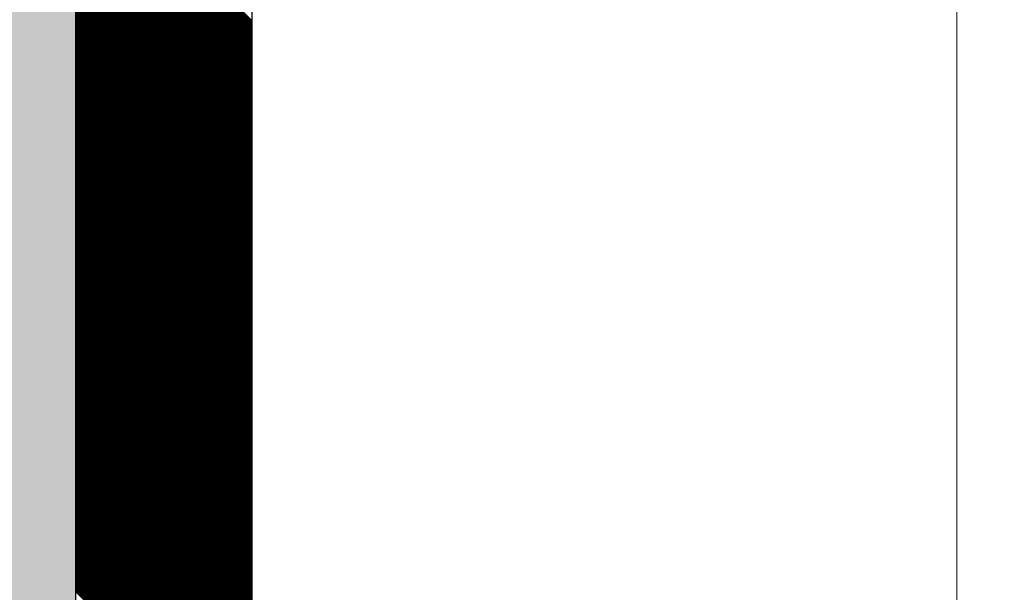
# Model space of a CAD drawing. Header units: millimetres. Extents: x 811 to 573824, y 137 to 100812.
# Tile 25 of 143: x 450392 to 450532, y 69531 to 69612. Entities that reach past the tile are written whole.
import ezdxf

# ---------------------------------------------------------------- set-up
doc = ezdxf.new("R2010")
doc.units = ezdxf.units.MM
doc.header["$LTSCALE"] = 3
doc.header["$MEASUREMENT"] = 0
doc.layers.add('GLASS', color=5, linetype='Continuous')
for name, color, linetype, lineweight in [('KITCHEN EQUIPMENTS', 251, 'Continuous', 0), ('NEW BRICKWORK', 1, 'Continuous', 0), ('S Fur', 44, 'Continuous', 20), ('S-Hatch_8', 7, 'Continuous', 0), ('Wall', 7, 'Continuous', 25)]:
    doc.layers.add(name, color=color, linetype=linetype, lineweight=lineweight)

# ---------------------------------------------------------------- blocks, each defined once
blk = doc.blocks.new('xzgredgr')
at = {"layer": 'KITCHEN EQUIPMENTS'}
blk.add_line((450524.93, 70735.19, 0.12), (450524.93, 67024.89, 0.12), dxfattribs=at)
blk = doc.blocks.new('BAR BACK DISPLAY SHELVES')
at = {"layer": 'GLASS', "ltscale": 0.5}
h = blk.add_hatch(color=4, dxfattribs=at)
h.dxf.hatch_style = 1
h.paths.add_polyline_path([(68311.06, 74450.76), (68311, 78040.62), (68561.06, 78040.55), (68561.06, 74450.35)])
at = {"layer": 'S Fur'}
for p, q in [((68561.06, 77105.25, 0.18), (68561.06, 76805.26, 0.18)), ((68586.06, 76805.26, 0.18), (68586.06, 77105.25, 0.18))]:
    blk.add_line(p, q, dxfattribs=at)
at = {"layer": 'S-Hatch_8', "color": 0, "linetype": 'Continuous'}
for p, q in [((68586.06, 76942.63, 0.18), (68561.06, 76967.63, 0.18)), ((68586.06, 76942.45, 0.18), (68561.06, 76967.46, 0.18)), ((68586.06, 76942.27, 0.18), (68561.06, 76967.28, 0.18)), ((68586.06, 76942.1, 0.18), (68561.06, 76967.1, 0.18)), ((68586.06, 76941.92, 0.18), (68561.06, 76966.93, 0.18)), ((68586.06, 76941.74, 0.18), (68561.06, 76966.75, 0.18)), ((68586.06, 76941.57, 0.18), (68561.06, 76966.57, 0.18)), ((68586.06, 76941.39, 0.18), (68561.06, 76966.4, 0.18)), ((68586.06, 76941.21, 0.18), (68561.06, 76966.22, 0.18)), ((68586.06, 76941.04, 0.18), (68561.06, 76966.04, 0.18)), ((68586.06, 76940.86, 0.18), (68561.06, 76965.87, 0.18)), ((68586.06, 76940.68, 0.18), (68561.06, 76965.69, 0.18)), ((68586.06, 76940.51, 0.18), (68561.06, 76965.51, 0.18)), ((68586.06, 76940.33, 0.18), (68561.06, 76965.34, 0.18)), ((68586.06, 76940.15, 0.18), (68561.06, 76965.16, 0.18)), ((68586.06, 76939.97, 0.18), (68561.06, 76964.98, 0.18)), ((68586.06, 76939.8, 0.18), (68561.06, 76964.81, 0.18)), ((68586.06, 76939.62, 0.18), (68561.06, 76964.63, 0.18)), ((68586.06, 76939.44, 0.18), (68561.06, 76964.45, 0.18)), ((68586.06, 76939.27, 0.18), (68561.06, 76964.27, 0.18)), ((68586.06, 76939.09, 0.18), (68561.06, 76964.1, 0.18)), ((68586.06, 76938.91, 0.18), (68561.06, 76963.92, 0.18)), ((68586.06, 76938.74, 0.18), (68561.06, 76963.74, 0.18)), ((68586.06, 76938.56, 0.18), (68561.06, 76963.57, 0.18)), ((68586.06, 76938.38, 0.18), (68561.06, 76963.39, 0.18)), ((68586.06, 76938.21, 0.18), (68561.06, 76963.21, 0.18)), ((68586.06, 76938.03, 0.18), (68561.06, 76963.04, 0.18)), ((68586.06, 76937.85, 0.18), (68561.06, 76962.86, 0.18)), ((68586.06, 76937.68, 0.18), (68561.06, 76962.68, 0.18)), ((68586.06, 76937.5, 0.18), (68561.06, 76962.51, 0.18)), ((68586.06, 76937.32, 0.18), (68561.06, 76962.33, 0.18)), ((68586.06, 76937.15, 0.18), (68561.06, 76962.15, 0.18)), ((68586.06, 76936.97, 0.18), (68561.06, 76961.98, 0.18)), ((68586.06, 76936.79, 0.18), (68561.06, 76961.8, 0.18)), ((68586.06, 76936.62, 0.18), (68561.06, 76961.62, 0.18)), ((68586.06, 76936.44, 0.18), (68561.06, 76961.45, 0.18)), ((68586.06, 76936.26, 0.18), (68561.06, 76961.27, 0.18)), ((68586.06, 76936.09, 0.18), (68561.06, 76961.09, 0.18)), ((68586.06, 76935.91, 0.18), (68561.06, 76960.92, 0.18)), ((68586.06, 76935.73, 0.18), (68561.06, 76960.74, 0.18)), ((68586.06, 76935.56, 0.18), (68561.06, 76960.56, 0.18)), ((68586.06, 76935.38, 0.18), (68561.06, 76960.39, 0.18)), ((68586.06, 76935.2, 0.18), (68561.06, 76960.21, 0.18)), ((68586.06, 76935.03, 0.18), (68561.06, 76960.03, 0.18)), ((68586.06, 76934.85, 0.18), (68561.06, 76959.86, 0.18)), ((68586.06, 76934.67, 0.18), (68561.06, 76959.68, 0.18)), ((68586.06, 76934.49, 0.18), (68561.06, 76959.5, 0.18)), ((68586.06, 76934.32, 0.18), (68561.06, 76959.33, 0.18)), ((68586.06, 76934.14, 0.18), (68561.06, 76959.15, 0.18)), ((68586.06, 76933.96, 0.18), (68561.06, 76958.97, 0.18)), ((68586.06, 76933.79, 0.18), (68561.06, 76958.79, 0.18)), ((68586.06, 76933.61, 0.18), (68561.06, 76958.62, 0.18)), ((68586.06, 76933.43, 0.18), (68561.06, 76958.44, 0.18)), ((68586.06, 76933.26, 0.18), (68561.06, 76958.26, 0.18)), ((68586.06, 76933.08, 0.18), (68561.06, 76958.09, 0.18)), ((68586.06, 76932.9, 0.18), (68561.06, 76957.91, 0.18)), ((68586.06, 76932.73, 0.18), (68561.06, 76957.73, 0.18)), ((68586.06, 76932.55, 0.18), (68561.06, 76957.56, 0.18)), ((68586.06, 76932.37, 0.18), (68561.06, 76957.38, 0.18)), ((68586.06, 76932.2, 0.18), (68561.06, 76957.2, 0.18)), ((68586.06, 76932.02, 0.18), (68561.06, 76957.03, 0.18)), ((68586.06, 76931.84, 0.18), (68561.06, 76956.85, 0.18)), ((68586.06, 76931.67, 0.18), (68561.06, 76956.67, 0.18)), ((68586.06, 76931.49, 0.18), (68561.06, 76956.5, 0.18)), ((68586.06, 76931.31, 0.18), (68561.06, 76956.32, 0.18)), ((68586.06, 76931.14, 0.18), (68561.06, 76956.14, 0.18)), ((68586.06, 76930.96, 0.18), (68561.06, 76955.97, 0.18)), ((68586.06, 76930.78, 0.18), (68561.06, 76955.79, 0.18)), ((68586.06, 76930.61, 0.18), (68561.06, 76955.61, 0.18)), ((68586.06, 76930.43, 0.18), (68561.06, 76955.44, 0.18)), ((68586.06, 76930.25, 0.18), (68561.06, 76955.26, 0.18)), ((68586.06, 76930.08, 0.18), (68561.06, 76955.08, 0.18)), ((68586.06, 76929.9, 0.18), (68561.06, 76954.91, 0.18)), ((68586.06, 76929.72, 0.18), (68561.06, 76954.73, 0.18)), ((68586.06, 76929.54, 0.18), (68561.06, 76954.55, 0.18)), ((68586.06, 76929.37, 0.18), (68561.06, 76954.38, 0.18)), ((68586.06, 76929.19, 0.18), (68561.06, 76954.2, 0.18)), ((68586.06, 76929.01, 0.18), (68561.06, 76954.02, 0.18)), ((68586.06, 76928.84, 0.18), (68561.06, 76953.84, 0.18)), ((68586.06, 76928.66, 0.18), (68561.06, 76953.67, 0.18)), ((68586.06, 76928.48, 0.18), (68561.06, 76953.49, 0.18)), ((68586.06, 76928.31, 0.18), (68561.06, 76953.31, 0.18)), ((68586.06, 76928.13, 0.18), (68561.06, 76953.14, 0.18)), ((68586.06, 76927.95, 0.18), (68561.06, 76952.96, 0.18)), ((68586.06, 76927.78, 0.18), (68561.06, 76952.78, 0.18)), ((68586.06, 76927.6, 0.18), (68561.06, 76952.61, 0.18)), ((68586.06, 76927.42, 0.18), (68561.06, 76952.43, 0.18)), ((68586.06, 76927.25, 0.18), (68561.06, 76952.25, 0.18)), ((68586.06, 76927.07, 0.18), (68561.06, 76952.08, 0.18)), ((68586.06, 76926.89, 0.18), (68561.06, 76951.9, 0.18)), ((68586.06, 76926.72, 0.18), (68561.06, 76951.72, 0.18)), ((68586.06, 76926.54, 0.18), (68561.06, 76951.55, 0.18)), ((68586.06, 76926.36, 0.18), (68561.06, 76951.37, 0.18)), ((68586.06, 76926.19, 0.18), (68561.06, 76951.19, 0.18)), ((68586.06, 76926.01, 0.18), (68561.06, 76951.02, 0.18)), ((68586.06, 76925.83, 0.18), (68561.06, 76950.84, 0.18)), ((68586.06, 76925.66, 0.18), (68561.06, 76950.66, 0.18)), ((68586.06, 76925.48, 0.18), (68561.06, 76950.49, 0.18)), ((68586.06, 76925.3, 0.18), (68561.06, 76950.31, 0.18)), ((68586.06, 76925.13, 0.18), (68561.06, 76950.13, 0.18)), ((68586.06, 76924.95, 0.18), (68561.06, 76949.96, 0.18)), ((68586.06, 76924.77, 0.18), (68561.06, 76949.78, 0.18)), ((68586.06, 76924.6, 0.18), (68561.06, 76949.6, 0.18)), ((68586.06, 76924.42, 0.18), (68561.06, 76949.43, 0.18)), ((68586.06, 76924.24, 0.18), (68561.06, 76949.25, 0.18)), ((68586.06, 76924.06, 0.18), (68561.06, 76949.07, 0.18)), ((68586.06, 76923.89, 0.18), (68561.06, 76948.9, 0.18)), ((68586.06, 76923.71, 0.18), (68561.06, 76948.72, 0.18)), ((68586.06, 76923.53, 0.18), (68561.06, 76948.54, 0.18)), ((68586.06, 76923.36, 0.18), (68561.06, 76948.36, 0.18)), ((68586.06, 76923.18, 0.18), (68561.06, 76948.19, 0.18)), ((68586.06, 76923, 0.18), (68561.06, 76948.01, 0.18)), ((68586.06, 76922.83, 0.18), (68561.06, 76947.83, 0.18)), ((68586.06, 76922.65, 0.18), (68561.06, 76947.66, 0.18)), ((68586.06, 76922.47, 0.18), (68561.06, 76947.48, 0.18)), ((68586.06, 76922.3, 0.18), (68561.06, 76947.3, 0.18)), ((68586.06, 76922.12, 0.18), (68561.06, 76947.13, 0.18)), ((68586.06, 76921.94, 0.18), (68561.06, 76946.95, 0.18)), ((68586.06, 76921.77, 0.18), (68561.06, 76946.77, 0.18)), ((68586.06, 76921.59, 0.18), (68561.06, 76946.6, 0.18)), ((68586.06, 76921.41, 0.18), (68561.06, 76946.42, 0.18)), ((68586.06, 76921.24, 0.18), (68561.06, 76946.24, 0.18)), ((68586.06, 76921.06, 0.18), (68561.06, 76946.07, 0.18)), ((68586.06, 76920.88, 0.18), (68561.06, 76945.89, 0.18)), ((68586.06, 76920.71, 0.18), (68561.06, 76945.71, 0.18)), ((68586.06, 76920.53, 0.18), (68561.06, 76945.54, 0.18)), ((68586.06, 76920.35, 0.18), (68561.06, 76945.36, 0.18)), ((68586.06, 76920.18, 0.18), (68561.06, 76945.18, 0.18)), ((68586.06, 76920, 0.18), (68561.06, 76945.01, 0.18)), ((68586.06, 76919.82, 0.18), (68561.06, 76944.83, 0.18)), ((68586.06, 76919.65, 0.18), (68561.06, 76944.65, 0.18)), ((68586.06, 76919.47, 0.18), (68561.06, 76944.48, 0.18)), ((68586.06, 76919.29, 0.18), (68561.06, 76944.3, 0.18)), ((68586.06, 76919.12, 0.18), (68561.06, 76944.12, 0.18)), ((68586.06, 76918.94, 0.18), (68561.06, 76943.95, 0.18)), ((68586.06, 76918.76, 0.18), (68561.06, 76943.77, 0.18)), ((68586.06, 76918.58, 0.18), (68561.06, 76943.59, 0.18)), ((68586.06, 76918.41, 0.18), (68561.06, 76943.42, 0.18)), ((68586.06, 76918.23, 0.18), (68561.06, 76943.24, 0.18)), ((68586.06, 76918.05, 0.18), (68561.06, 76943.06, 0.18)), ((68586.06, 76917.88, 0.18), (68561.06, 76942.88, 0.18)), ((68586.06, 76917.7, 0.18), (68561.06, 76942.71, 0.18)), ((68586.06, 76917.52, 0.18), (68561.06, 76942.53, 0.18)), ((68586.06, 76917.35, 0.18), (68561.06, 76942.35, 0.18)), ((68586.06, 76917.17, 0.18), (68561.06, 76942.18, 0.18)), ((68586.06, 76916.99, 0.18), (68561.06, 76942, 0.18)), ((68586.06, 76916.82, 0.18), (68561.06, 76941.82, 0.18)), ((68586.06, 76916.64, 0.18), (68561.06, 76941.65, 0.18)), ((68586.06, 76916.46, 0.18), (68561.06, 76941.47, 0.18)), ((68586.06, 76916.29, 0.18), (68561.06, 76941.29, 0.18)), ((68586.06, 76916.11, 0.18), (68561.06, 76941.12, 0.18)), ((68586.06, 76915.93, 0.18), (68561.06, 76940.94, 0.18)), ((68586.06, 76915.76, 0.18), (68561.06, 76940.76, 0.18)), ((68586.06, 76915.58, 0.18), (68561.06, 76940.59, 0.18)), ((68586.06, 76915.4, 0.18), (68561.06, 76940.41, 0.18)), ((68586.06, 76915.23, 0.18), (68561.06, 76940.23, 0.18)), ((68586.06, 76915.05, 0.18), (68561.06, 76940.06, 0.18)), ((68586.06, 76914.87, 0.18), (68561.06, 76939.88, 0.18)), ((68586.06, 76914.7, 0.18), (68561.06, 76939.7, 0.18)), ((68586.06, 76914.52, 0.18), (68561.06, 76939.53, 0.18)), ((68586.06, 76914.34, 0.18), (68561.06, 76939.35, 0.18)), ((68586.06, 76914.17, 0.18), (68561.06, 76939.17, 0.18)), ((68586.06, 76913.99, 0.18), (68561.06, 76939, 0.18)), ((68586.06, 76913.81, 0.18), (68561.06, 76938.82, 0.18)), ((68586.06, 76913.64, 0.18), (68561.06, 76938.64, 0.18)), ((68586.06, 76913.46, 0.18), (68561.06, 76938.47, 0.18)), ((68586.06, 76913.28, 0.18), (68561.06, 76938.29, 0.18)), ((68586.06, 76913.1, 0.18), (68561.06, 76938.11, 0.18)), ((68586.06, 76912.93, 0.18), (68561.06, 76937.94, 0.18)), ((68586.06, 76912.75, 0.18), (68561.06, 76937.76, 0.18)), ((68586.06, 76912.57, 0.18), (68561.06, 76937.58, 0.18)), ((68586.06, 76912.4, 0.18), (68561.06, 76937.4, 0.18)), ((68586.06, 76912.22, 0.18), (68561.06, 76937.23, 0.18)), ((68586.06, 76912.04, 0.18), (68561.06, 76937.05, 0.18)), ((68586.06, 76911.87, 0.18), (68561.06, 76936.87, 0.18)), ((68586.06, 76911.69, 0.18), (68561.06, 76936.7, 0.18)), ((68586.06, 76911.51, 0.18), (68561.06, 76936.52, 0.18)), ((68586.06, 76911.34, 0.18), (68561.06, 76936.34, 0.18)), ((68586.06, 76911.16, 0.18), (68561.06, 76936.17, 0.18)), ((68586.06, 76910.98, 0.18), (68561.06, 76935.99, 0.18)), ((68586.06, 76910.81, 0.18), (68561.06, 76935.81, 0.18)), ((68586.06, 76910.63, 0.18), (68561.06, 76935.64, 0.18)), ((68586.06, 76910.45, 0.18), (68561.06, 76935.46, 0.18)), ((68586.06, 76910.28, 0.18), (68561.06, 76935.28, 0.18)), ((68586.06, 76910.1, 0.18), (68561.06, 76935.11, 0.18)), ((68586.06, 76909.92, 0.18), (68561.06, 76934.93, 0.18)), ((68586.06, 76909.75, 0.18), (68561.06, 76934.75, 0.18)), ((68586.06, 76909.57, 0.18), (68561.06, 76934.58, 0.18)), ((68586.06, 76909.39, 0.18), (68561.06, 76934.4, 0.18)), ((68586.06, 76909.22, 0.18), (68561.06, 76934.22, 0.18)), ((68586.06, 76909.04, 0.18), (68561.06, 76934.05, 0.18)), ((68586.06, 76908.86, 0.18), (68561.06, 76933.87, 0.18)), ((68586.06, 76908.69, 0.18), (68561.06, 76933.69, 0.18)), ((68586.06, 76908.51, 0.18), (68561.06, 76933.52, 0.18)), ((68586.06, 76908.33, 0.18), (68561.06, 76933.34, 0.18)), ((68586.06, 76908.16, 0.18), (68561.06, 76933.16, 0.18)), ((68586.06, 76907.98, 0.18), (68561.06, 76932.99, 0.18)), ((68586.06, 76907.8, 0.18), (68561.06, 76932.81, 0.18)), ((68586.06, 76907.62, 0.18), (68561.06, 76932.63, 0.18)), ((68586.06, 76907.45, 0.18), (68561.06, 76932.45, 0.18)), ((68586.06, 76907.27, 0.18), (68561.06, 76932.28, 0.18)), ((68586.06, 76907.09, 0.18), (68561.06, 76932.1, 0.18)), ((68586.06, 76906.92, 0.18), (68561.06, 76931.92, 0.18)), ((68586.06, 76906.74, 0.18), (68561.06, 76931.75, 0.18)), ((68586.06, 76906.56, 0.18), (68561.06, 76931.57, 0.18)), ((68586.06, 76906.39, 0.18), (68561.06, 76931.39, 0.18)), ((68586.06, 76906.21, 0.18), (68561.06, 76931.22, 0.18)), ((68586.06, 76906.03, 0.18), (68561.06, 76931.04, 0.18)), ((68586.06, 76905.86, 0.18), (68561.06, 76930.86, 0.18)), ((68586.06, 76905.68, 0.18), (68561.06, 76930.69, 0.18)), ((68586.06, 76905.5, 0.18), (68561.06, 76930.51, 0.18)), ((68586.06, 76905.33, 0.18), (68561.06, 76930.33, 0.18)), ((68586.06, 76905.15, 0.18), (68561.06, 76930.16, 0.18)), ((68586.06, 76904.97, 0.18), (68561.06, 76929.98, 0.18)), ((68586.06, 76904.8, 0.18), (68561.06, 76929.8, 0.18)), ((68586.06, 76904.62, 0.18), (68561.06, 76929.63, 0.18)), ((68586.06, 76904.44, 0.18), (68561.06, 76929.45, 0.18)), ((68586.06, 76904.27, 0.18), (68561.06, 76929.27, 0.18)), ((68586.06, 76904.09, 0.18), (68561.06, 76929.1, 0.18)), ((68586.06, 76903.91, 0.18), (68561.06, 76928.92, 0.18)), ((68586.06, 76903.74, 0.18), (68561.06, 76928.74, 0.18)), ((68586.06, 76903.56, 0.18), (68561.06, 76928.57, 0.18)), ((68586.06, 76903.38, 0.18), (68561.06, 76928.39, 0.18)), ((68586.06, 76903.21, 0.18), (68561.06, 76928.21, 0.18)), ((68586.06, 76903.03, 0.18), (68561.06, 76928.04, 0.18)), ((68586.06, 76902.85, 0.18), (68561.06, 76927.86, 0.18)), ((68586.06, 76902.67, 0.18), (68561.06, 76927.68, 0.18)), ((68586.06, 76902.5, 0.18), (68561.06, 76927.51, 0.18)), ((68586.06, 76902.32, 0.18), (68561.06, 76927.33, 0.18)), ((68586.06, 76902.14, 0.18), (68561.06, 76927.15, 0.18)), ((68586.06, 76901.97, 0.18), (68561.06, 76926.97, 0.18)), ((68586.06, 76901.79, 0.18), (68561.06, 76926.8, 0.18)), ((68586.06, 76901.61, 0.18), (68561.06, 76926.62, 0.18)), ((68586.06, 76901.44, 0.18), (68561.06, 76926.44, 0.18)), ((68586.06, 76901.26, 0.18), (68561.06, 76926.27, 0.18)), ((68586.06, 76901.08, 0.18), (68561.06, 76926.09, 0.18)), ((68586.06, 76900.91, 0.18), (68561.06, 76925.91, 0.18)), ((68586.06, 76900.73, 0.18), (68561.06, 76925.74, 0.18)), ((68586.06, 76900.55, 0.18), (68561.06, 76925.56, 0.18)), ((68586.06, 76900.38, 0.18), (68561.06, 76925.38, 0.18)), ((68586.06, 76900.2, 0.18), (68561.06, 76925.21, 0.18)), ((68586.06, 76900.02, 0.18), (68561.06, 76925.03, 0.18)), ((68586.06, 76899.85, 0.18), (68561.06, 76924.85, 0.18)), ((68586.06, 76899.67, 0.18), (68561.06, 76924.68, 0.18)), ((68586.06, 76899.49, 0.18), (68561.06, 76924.5, 0.18)), ((68586.06, 76899.32, 0.18), (68561.06, 76924.32, 0.18)), ((68586.06, 76899.14, 0.18), (68561.06, 76924.15, 0.18)), ((68586.06, 76898.96, 0.18), (68561.06, 76923.97, 0.18)), ((68586.06, 76898.79, 0.18), (68561.06, 76923.79, 0.18)), ((68586.06, 76898.61, 0.18), (68561.06, 76923.62, 0.18)), ((68586.06, 76898.43, 0.18), (68561.06, 76923.44, 0.18)), ((68586.06, 76898.26, 0.18), (68561.06, 76923.26, 0.18)), ((68586.06, 76898.08, 0.18), (68561.06, 76923.09, 0.18)), ((68586.06, 76897.9, 0.18), (68561.06, 76922.91, 0.18)), ((68586.06, 76897.73, 0.18), (68561.06, 76922.73, 0.18)), ((68586.06, 76897.55, 0.18), (68561.06, 76922.56, 0.18)), ((68586.06, 76897.37, 0.18), (68561.06, 76922.38, 0.18)), ((68586.06, 76897.19, 0.18), (68561.06, 76922.2, 0.18)), ((68586.06, 76897.02, 0.18), (68561.06, 76922.03, 0.18)), ((68586.06, 76896.84, 0.18), (68561.06, 76921.85, 0.18)), ((68586.06, 76896.66, 0.18), (68561.06, 76921.67, 0.18)), ((68586.06, 76896.49, 0.18), (68561.06, 76921.49, 0.18)), ((68586.06, 76896.31, 0.18), (68561.06, 76921.32, 0.18)), ((68586.06, 76896.13, 0.18), (68561.06, 76921.14, 0.18)), ((68586.06, 76895.96, 0.18), (68561.06, 76920.96, 0.18)), ((68586.06, 76895.78, 0.18), (68561.06, 76920.79, 0.18)), ((68586.06, 76895.6, 0.18), (68561.06, 76920.61, 0.18)), ((68586.06, 76895.43, 0.18), (68561.06, 76920.43, 0.18)), ((68586.06, 76895.25, 0.18), (68561.06, 76920.26, 0.18)), ((68586.06, 76895.07, 0.18), (68561.06, 76920.08, 0.18)), ((68586.06, 76894.9, 0.18), (68561.06, 76919.9, 0.18)), ((68586.06, 76894.72, 0.18), (68561.06, 76919.73, 0.18)), ((68586.06, 76894.54, 0.18), (68561.06, 76919.55, 0.18)), ((68586.06, 76894.37, 0.18), (68561.06, 76919.37, 0.18)), ((68586.06, 76894.19, 0.18), (68561.06, 76919.2, 0.18)), ((68586.06, 76894.01, 0.18), (68561.06, 76919.02, 0.18)), ((68586.06, 76893.84, 0.18), (68561.06, 76918.84, 0.18)), ((68586.06, 76893.66, 0.18), (68561.06, 76918.67, 0.18)), ((68586.06, 76893.48, 0.18), (68561.06, 76918.49, 0.18)), ((68586.06, 76893.31, 0.18), (68561.06, 76918.31, 0.18)), ((68586.06, 76893.13, 0.18), (68561.06, 76918.14, 0.18)), ((68586.06, 76892.95, 0.18), (68561.06, 76917.96, 0.18)), ((68586.06, 76892.78, 0.18), (68561.06, 76917.78, 0.18)), ((68586.06, 76892.6, 0.18), (68561.06, 76917.61, 0.18)), ((68586.06, 76892.42, 0.18), (68561.06, 76917.43, 0.18)), ((68586.06, 76892.25, 0.18), (68561.06, 76917.25, 0.18)), ((68586.06, 76892.07, 0.18), (68561.06, 76917.08, 0.18)), ((68586.06, 76891.89, 0.18), (68561.06, 76916.9, 0.18)), ((68586.06, 76891.71, 0.18), (68561.06, 76916.72, 0.18)), ((68586.06, 76891.54, 0.18), (68561.06, 76916.55, 0.18)), ((68586.06, 76891.36, 0.18), (68561.06, 76916.37, 0.18)), ((68586.06, 76891.18, 0.18), (68561.06, 76916.19, 0.18)), ((68586.06, 76891.01, 0.18), (68561.06, 76916.01, 0.18)), ((68586.06, 76890.83, 0.18), (68561.06, 76915.84, 0.18)), ((68586.06, 76890.65, 0.18), (68561.06, 76915.66, 0.18)), ((68586.06, 76890.48, 0.18), (68561.06, 76915.48, 0.18)), ((68586.06, 76890.3, 0.18), (68561.06, 76915.31, 0.18)), ((68586.06, 76890.12, 0.18), (68561.06, 76915.13, 0.18)), ((68586.06, 76889.95, 0.18), (68561.06, 76914.95, 0.18)), ((68586.06, 76889.77, 0.18), (68561.06, 76914.78, 0.18)), ((68586.06, 76889.59, 0.18), (68561.06, 76914.6, 0.18)), ((68586.06, 76889.42, 0.18), (68561.06, 76914.42, 0.18)), ((68586.06, 76889.24, 0.18), (68561.06, 76914.25, 0.18)), ((68586.06, 76889.06, 0.18), (68561.06, 76914.07, 0.18)), ((68586.06, 76888.89, 0.18), (68561.06, 76913.89, 0.18)), ((68586.06, 76888.71, 0.18), (68561.06, 76913.72, 0.18)), ((68586.06, 76888.53, 0.18), (68561.06, 76913.54, 0.18)), ((68586.06, 76888.36, 0.18), (68561.06, 76913.36, 0.18)), ((68586.06, 76888.18, 0.18), (68561.06, 76913.19, 0.18)), ((68586.06, 76888, 0.18), (68561.06, 76913.01, 0.18)), ((68586.06, 76887.83, 0.18), (68561.06, 76912.83, 0.18)), ((68586.06, 76887.65, 0.18), (68561.06, 76912.66, 0.18)), ((68586.06, 76887.47, 0.18), (68561.06, 76912.48, 0.18)), ((68586.06, 76887.3, 0.18), (68561.06, 76912.3, 0.18)), ((68586.06, 76887.12, 0.18), (68561.06, 76912.13, 0.18)), ((68586.06, 76886.94, 0.18), (68561.06, 76911.95, 0.18)), ((68586.06, 76886.77, 0.18), (68561.06, 76911.77, 0.18)), ((68586.06, 76886.59, 0.18), (68561.06, 76911.6, 0.18)), ((68586.06, 76886.41, 0.18), (68561.06, 76911.42, 0.18)), ((68586.06, 76886.23, 0.18), (68561.06, 76911.24, 0.18)), ((68586.06, 76886.06, 0.18), (68561.06, 76911.06, 0.18)), ((68586.06, 76885.88, 0.18), (68561.06, 76910.89, 0.18)), ((68586.06, 76885.7, 0.18), (68561.06, 76910.71, 0.18)), ((68586.06, 76885.53, 0.18), (68561.06, 76910.53, 0.18)), ((68586.06, 76885.35, 0.18), (68561.06, 76910.36, 0.18)), ((68586.06, 76885.17, 0.18), (68561.06, 76910.18, 0.18)), ((68586.06, 76885, 0.18), (68561.06, 76910, 0.18)), ((68586.06, 76884.82, 0.18), (68561.06, 76909.83, 0.18)), ((68586.06, 76884.64, 0.18), (68561.06, 76909.65, 0.18)), ((68586.06, 76884.47, 0.18), (68561.06, 76909.47, 0.18)), ((68586.06, 76884.29, 0.18), (68561.06, 76909.3, 0.18)), ((68586.06, 76884.11, 0.18), (68561.06, 76909.12, 0.18)), ((68586.06, 76883.94, 0.18), (68561.06, 76908.94, 0.18)), ((68586.06, 76883.76, 0.18), (68561.06, 76908.77, 0.18)), ((68586.06, 76883.58, 0.18), (68561.06, 76908.59, 0.18)), ((68586.06, 76883.41, 0.18), (68561.06, 76908.41, 0.18)), ((68586.06, 76883.23, 0.18), (68561.06, 76908.24, 0.18)), ((68586.06, 76883.05, 0.18), (68561.06, 76908.06, 0.18)), ((68586.06, 76882.88, 0.18), (68561.06, 76907.88, 0.18)), ((68586.06, 76882.7, 0.18), (68561.06, 76907.71, 0.18)), ((68586.06, 76882.52, 0.18), (68561.06, 76907.53, 0.18)), ((68586.06, 76882.35, 0.18), (68561.06, 76907.35, 0.18)), ((68586.06, 76882.17, 0.18), (68561.06, 76907.18, 0.18)), ((68586.06, 76881.99, 0.18), (68561.06, 76907, 0.18)), ((68586.06, 76881.82, 0.18), (68561.06, 76906.82, 0.18)), ((68586.06, 76881.64, 0.18), (68561.06, 76906.65, 0.18)), ((68586.06, 76881.46, 0.18), (68561.06, 76906.47, 0.18)), ((68586.06, 76881.28, 0.18), (68561.06, 76906.29, 0.18)), ((68586.06, 76881.11, 0.18), (68561.06, 76906.12, 0.18)), ((68586.06, 76880.93, 0.18), (68561.06, 76905.94, 0.18)), ((68586.06, 76880.75, 0.18), (68561.06, 76905.76, 0.18)), ((68586.06, 76880.58, 0.18), (68561.06, 76905.58, 0.18)), ((68586.06, 76880.4, 0.18), (68561.06, 76905.41, 0.18)), ((68586.06, 76880.22, 0.18), (68561.06, 76905.23, 0.18)), ((68586.06, 76880.05, 0.18), (68561.06, 76905.05, 0.18)), ((68586.06, 76879.87, 0.18), (68561.06, 76904.88, 0.18)), ((68586.06, 76879.69, 0.18), (68561.06, 76904.7, 0.18)), ((68586.06, 76879.52, 0.18), (68561.06, 76904.52, 0.18)), ((68586.06, 76879.34, 0.18), (68561.06, 76904.35, 0.18)), ((68586.06, 76879.16, 0.18), (68561.06, 76904.17, 0.18)), ((68586.06, 76878.99, 0.18), (68561.06, 76903.99, 0.18)), ((68586.06, 76878.81, 0.18), (68561.06, 76903.82, 0.18)), ((68586.06, 76878.63, 0.18), (68561.06, 76903.64, 0.18)), ((68586.06, 76878.46, 0.18), (68561.06, 76903.46, 0.18)), ((68586.06, 76878.28, 0.18), (68561.06, 76903.29, 0.18)), ((68586.06, 76878.1, 0.18), (68561.06, 76903.11, 0.18)), ((68586.06, 76877.93, 0.18), (68561.06, 76902.93, 0.18)), ((68586.06, 76877.75, 0.18), (68561.06, 76902.76, 0.18)), ((68586.06, 76877.57, 0.18), (68561.06, 76902.58, 0.18)), ((68586.06, 76877.4, 0.18), (68561.06, 76902.4, 0.18)), ((68586.06, 76877.22, 0.18), (68561.06, 76902.23, 0.18)), ((68586.06, 76877.04, 0.18), (68561.06, 76902.05, 0.18)), ((68586.06, 76876.87, 0.18), (68561.06, 76901.87, 0.18)), ((68586.06, 76876.69, 0.18), (68561.06, 76901.7, 0.18)), ((68586.06, 76876.51, 0.18), (68561.06, 76901.52, 0.18)), ((68586.06, 76876.34, 0.18), (68561.06, 76901.34, 0.18)), ((68586.06, 76876.16, 0.18), (68561.06, 76901.17, 0.18)), ((68586.06, 76875.98, 0.18), (68561.06, 76900.99, 0.18)), ((68586.06, 76875.8, 0.18), (68561.06, 76900.81, 0.18)), ((68586.06, 76875.63, 0.18), (68561.06, 76900.64, 0.18)), ((68586.06, 76875.45, 0.18), (68561.06, 76900.46, 0.18)), ((68586.06, 76875.27, 0.18), (68561.06, 76900.28, 0.18)), ((68586.06, 76875.1, 0.18), (68561.06, 76900.1, 0.18)), ((68586.06, 76874.92, 0.18), (68561.06, 76899.93, 0.18)), ((68586.06, 76874.74, 0.18), (68561.06, 76899.75, 0.18)), ((68586.06, 76874.57, 0.18), (68561.06, 76899.57, 0.18)), ((68586.06, 76874.39, 0.18), (68561.06, 76899.4, 0.18)), ((68586.06, 76874.21, 0.18), (68561.06, 76899.22, 0.18)), ((68586.06, 76874.04, 0.18), (68561.06, 76899.04, 0.18)), ((68586.06, 76873.86, 0.18), (68561.06, 76898.87, 0.18)), ((68586.06, 76873.68, 0.18), (68561.06, 76898.69, 0.18)), ((68586.06, 76873.51, 0.18), (68561.06, 76898.51, 0.18)), ((68586.06, 76873.33, 0.18), (68561.06, 76898.34, 0.18)), ((68586.06, 76873.15, 0.18), (68561.06, 76898.16, 0.18)), ((68586.06, 76872.98, 0.18), (68561.06, 76897.98, 0.18)), ((68586.06, 76872.8, 0.18), (68561.06, 76897.81, 0.18)), ((68586.06, 76872.62, 0.18), (68561.06, 76897.63, 0.18)), ((68586.06, 76872.45, 0.18), (68561.06, 76897.45, 0.18)), ((68586.06, 76872.27, 0.18), (68561.06, 76897.28, 0.18)), ((68586.06, 76872.09, 0.18), (68561.06, 76897.1, 0.18)), ((68586.06, 76871.92, 0.18), (68561.06, 76896.92, 0.18)), ((68586.06, 76871.74, 0.18), (68561.06, 76896.75, 0.18)), ((68586.06, 76871.56, 0.18), (68561.06, 76896.57, 0.18)), ((68586.06, 76871.39, 0.18), (68561.06, 76896.39, 0.18)), ((68586.06, 76871.21, 0.18), (68561.06, 76896.22, 0.18)), ((68586.06, 76871.03, 0.18), (68561.06, 76896.04, 0.18)), ((68586.06, 76870.86, 0.18), (68561.06, 76895.86, 0.18)), ((68586.06, 76870.68, 0.18), (68561.06, 76895.69, 0.18)), ((68586.06, 76870.5, 0.18), (68561.06, 76895.51, 0.18)), ((68586.06, 76870.32, 0.18), (68561.06, 76895.33, 0.18)), ((68586.06, 76870.15, 0.18), (68561.06, 76895.16, 0.18)), ((68586.06, 76869.97, 0.18), (68561.06, 76894.98, 0.18)), ((68586.06, 76869.79, 0.18), (68561.06, 76894.8, 0.18)), ((68586.06, 76869.62, 0.18), (68561.06, 76894.62, 0.18)), ((68586.06, 76869.44, 0.18), (68561.06, 76894.45, 0.18)), ((68586.06, 76869.26, 0.18), (68561.06, 76894.27, 0.18)), ((68586.06, 76869.09, 0.18), (68561.06, 76894.09, 0.18)), ((68586.06, 76868.91, 0.18), (68561.06, 76893.92, 0.18)), ((68586.06, 76868.73, 0.18), (68561.06, 76893.74, 0.18)), ((68586.06, 76868.56, 0.18), (68561.06, 76893.56, 0.18)), ((68586.06, 76868.38, 0.18), (68561.06, 76893.39, 0.18)), ((68586.06, 76868.2, 0.18), (68561.06, 76893.21, 0.18)), ((68586.06, 76868.03, 0.18), (68561.06, 76893.03, 0.18)), ((68586.06, 76867.85, 0.18), (68561.06, 76892.86, 0.18)), ((68586.06, 76867.67, 0.18), (68561.06, 76892.68, 0.18)), ((68586.06, 76867.5, 0.18), (68561.06, 76892.5, 0.18)), ((68586.06, 76867.32, 0.18), (68561.06, 76892.33, 0.18)), ((68586.06, 76867.14, 0.18), (68561.06, 76892.15, 0.18)), ((68586.06, 76866.97, 0.18), (68561.06, 76891.97, 0.18)), ((68586.06, 76866.79, 0.18), (68561.06, 76891.8, 0.18)), ((68586.06, 76866.61, 0.18), (68561.06, 76891.62, 0.18)), ((68586.06, 76866.44, 0.18), (68561.06, 76891.44, 0.18)), ((68586.06, 76866.26, 0.18), (68561.06, 76891.27, 0.18)), ((68586.06, 76866.08, 0.18), (68561.06, 76891.09, 0.18)), ((68586.06, 76865.91, 0.18), (68561.06, 76890.91, 0.18)), ((68586.06, 76865.73, 0.18), (68561.06, 76890.74, 0.18)), ((68586.06, 76865.55, 0.18), (68561.06, 76890.56, 0.18)), ((68586.06, 76865.38, 0.18), (68561.06, 76890.38, 0.18)), ((68586.06, 76865.2, 0.18), (68561.06, 76890.21, 0.18)), ((68586.06, 76865.02, 0.18), (68561.06, 76890.03, 0.18)), ((68586.06, 76864.84, 0.18), (68561.06, 76889.85, 0.18)), ((68586.06, 76864.67, 0.18), (68561.06, 76889.67, 0.18)), ((68586.06, 76864.49, 0.18), (68561.06, 76889.5, 0.18)), ((68586.06, 76864.31, 0.18), (68561.06, 76889.32, 0.18)), ((68586.06, 76864.14, 0.18), (68561.06, 76889.14, 0.18)), ((68586.06, 76863.96, 0.18), (68561.06, 76888.97, 0.18)), ((68586.06, 76863.78, 0.18), (68561.06, 76888.79, 0.18)), ((68586.06, 76863.61, 0.18), (68561.06, 76888.61, 0.18)), ((68586.06, 76863.43, 0.18), (68561.06, 76888.44, 0.18)), ((68586.06, 76863.25, 0.18), (68561.06, 76888.26, 0.18)), ((68586.06, 76863.08, 0.18), (68561.06, 76888.08, 0.18)), ((68586.06, 76862.9, 0.18), (68561.06, 76887.91, 0.18)), ((68586.06, 76862.72, 0.18), (68561.06, 76887.73, 0.18)), ((68586.06, 76862.55, 0.18), (68561.06, 76887.55, 0.18)), ((68586.06, 76862.37, 0.18), (68561.06, 76887.38, 0.18)), ((68586.06, 76862.19, 0.18), (68561.06, 76887.2, 0.18)), ((68586.06, 76862.02, 0.18), (68561.06, 76887.02, 0.18)), ((68586.06, 76861.84, 0.18), (68561.06, 76886.85, 0.18)), ((68586.06, 76861.66, 0.18), (68561.06, 76886.67, 0.18)), ((68586.06, 76861.49, 0.18), (68561.06, 76886.49, 0.18)), ((68586.06, 76861.31, 0.18), (68561.06, 76886.32, 0.18)), ((68586.06, 76861.13, 0.18), (68561.06, 76886.14, 0.18)), ((68586.06, 76860.96, 0.18), (68561.06, 76885.96, 0.18)), ((68586.06, 76860.78, 0.18), (68561.06, 76885.79, 0.18)), ((68586.06, 76860.6, 0.18), (68561.06, 76885.61, 0.18)), ((68586.06, 76860.43, 0.18), (68561.06, 76885.43, 0.18)), ((68586.06, 76860.25, 0.18), (68561.06, 76885.26, 0.18)), ((68586.06, 76860.07, 0.18), (68561.06, 76885.08, 0.18)), ((68586.06, 76859.89, 0.18), (68561.06, 76884.9, 0.18)), ((68586.06, 76859.72, 0.18), (68561.06, 76884.73, 0.18)), ((68586.06, 76859.54, 0.18), (68561.06, 76884.55, 0.18)), ((68586.06, 76859.36, 0.18), (68561.06, 76884.37, 0.18)), ((68586.06, 76859.19, 0.18), (68561.06, 76884.19, 0.18)), ((68586.06, 76859.01, 0.18), (68561.06, 76884.02, 0.18)), ((68586.06, 76858.83, 0.18), (68561.06, 76883.84, 0.18)), ((68586.06, 76858.66, 0.18), (68561.06, 76883.66, 0.18)), ((68586.06, 76858.48, 0.18), (68561.06, 76883.49, 0.18)), ((68586.06, 76858.3, 0.18), (68561.06, 76883.31, 0.18)), ((68586.06, 76858.13, 0.18), (68561.06, 76883.13, 0.18)), ((68586.06, 76857.95, 0.18), (68561.06, 76882.96, 0.18)), ((68586.06, 76857.77, 0.18), (68561.06, 76882.78, 0.18)), ((68586.06, 76857.6, 0.18), (68561.06, 76882.6, 0.18)), ((68586.06, 76857.42, 0.18), (68561.06, 76882.43, 0.18)), ((68586.06, 76857.24, 0.18), (68561.06, 76882.25, 0.18)), ((68586.06, 76857.07, 0.18), (68561.06, 76882.07, 0.18)), ((68586.06, 76856.89, 0.18), (68561.06, 76881.9, 0.18)), ((68586.06, 76856.71, 0.18), (68561.06, 76881.72, 0.18)), ((68586.06, 76856.54, 0.18), (68561.06, 76881.54, 0.18)), ((68586.06, 76856.36, 0.18), (68561.06, 76881.37, 0.18)), ((68586.06, 76856.18, 0.18), (68561.06, 76881.19, 0.18)), ((68586.06, 76856.01, 0.18), (68561.06, 76881.01, 0.18)), ((68586.06, 76855.83, 0.18), (68561.06, 76880.84, 0.18)), ((68586.06, 76855.65, 0.18), (68561.06, 76880.66, 0.18)), ((68586.06, 76855.48, 0.18), (68561.06, 76880.48, 0.18)), ((68586.06, 76855.3, 0.18), (68561.06, 76880.31, 0.18)), ((68586.06, 76855.12, 0.18), (68561.06, 76880.13, 0.18)), ((68586.06, 76854.95, 0.18), (68561.06, 76879.95, 0.18)), ((68586.06, 76854.77, 0.18), (68561.06, 76879.78, 0.18)), ((68586.06, 76854.59, 0.18), (68561.06, 76879.6, 0.18)), ((68586.06, 76854.41, 0.18), (68561.06, 76879.42, 0.18)), ((68586.06, 76854.24, 0.18), (68561.06, 76879.25, 0.18)), ((68586.06, 76854.06, 0.18), (68561.06, 76879.07, 0.18)), ((68586.06, 76853.88, 0.18), (68561.06, 76878.89, 0.18)), ((68586.06, 76853.71, 0.18), (68561.06, 76878.71, 0.18)), ((68586.06, 76853.53, 0.18), (68561.06, 76878.54, 0.18)), ((68586.06, 76853.35, 0.18), (68561.06, 76878.36, 0.18)), ((68586.06, 76853.18, 0.18), (68561.06, 76878.18, 0.18)), ((68586.06, 76853, 0.18), (68561.06, 76878.01, 0.18)), ((68586.06, 76852.82, 0.18), (68561.06, 76877.83, 0.18)), ((68586.06, 76852.65, 0.18), (68561.06, 76877.65, 0.18)), ((68586.06, 76852.47, 0.18), (68561.06, 76877.48, 0.18)), ((68586.06, 76852.29, 0.18), (68561.06, 76877.3, 0.18)), ((68586.06, 76852.12, 0.18), (68561.06, 76877.12, 0.18)), ((68586.06, 76851.94, 0.18), (68561.06, 76876.95, 0.18)), ((68586.06, 76851.76, 0.18), (68561.06, 76876.77, 0.18)), ((68586.06, 76851.59, 0.18), (68561.06, 76876.59, 0.18)), ((68586.06, 76851.41, 0.18), (68561.06, 76876.42, 0.18)), ((68586.06, 76851.23, 0.18), (68561.06, 76876.24, 0.18)), ((68586.06, 76851.06, 0.18), (68561.06, 76876.06, 0.18)), ((68586.06, 76850.88, 0.18), (68561.06, 76875.89, 0.18)), ((68586.06, 76850.7, 0.18), (68561.06, 76875.71, 0.18)), ((68586.06, 76850.53, 0.18), (68561.06, 76875.53, 0.18)), ((68586.06, 76850.35, 0.18), (68561.06, 76875.36, 0.18)), ((68586.06, 76850.17, 0.18), (68561.06, 76875.18, 0.18)), ((68586.06, 76850, 0.18), (68561.06, 76875, 0.18)), ((68586.06, 76849.82, 0.18), (68561.06, 76874.83, 0.18)), ((68586.06, 76849.64, 0.18), (68561.06, 76874.65, 0.18)), ((68586.06, 76849.47, 0.18), (68561.06, 76874.47, 0.18)), ((68586.06, 76849.29, 0.18), (68561.06, 76874.3, 0.18)), ((68586.06, 76849.11, 0.18), (68561.06, 76874.12, 0.18)), ((68586.06, 76848.93, 0.18), (68561.06, 76873.94, 0.18)), ((68586.06, 76848.76, 0.18), (68561.06, 76873.77, 0.18)), ((68586.06, 76848.58, 0.18), (68561.06, 76873.59, 0.18)), ((68586.06, 76848.4, 0.18), (68561.06, 76873.41, 0.18)), ((68586.06, 76848.23, 0.18), (68561.06, 76873.23, 0.18)), ((68586.06, 76848.05, 0.18), (68561.06, 76873.06, 0.18)), ((68586.06, 76847.87, 0.18), (68561.06, 76872.88, 0.18)), ((68586.06, 76847.7, 0.18), (68561.06, 76872.7, 0.18)), ((68586.06, 76847.52, 0.18), (68561.06, 76872.53, 0.18)), ((68586.06, 76847.34, 0.18), (68561.06, 76872.35, 0.18)), ((68586.06, 76847.17, 0.18), (68561.06, 76872.17, 0.18)), ((68586.06, 76846.99, 0.18), (68561.06, 76872, 0.18)), ((68586.06, 76846.81, 0.18), (68561.06, 76871.82, 0.18)), ((68586.06, 76846.64, 0.18), (68561.06, 76871.64, 0.18)), ((68586.06, 76846.46, 0.18), (68561.06, 76871.47, 0.18)), ((68586.06, 76846.28, 0.18), (68561.06, 76871.29, 0.18)), ((68586.06, 76846.11, 0.18), (68561.06, 76871.11, 0.18)), ((68586.06, 76845.93, 0.18), (68561.06, 76870.94, 0.18)), ((68586.06, 76845.75, 0.18), (68561.06, 76870.76, 0.18)), ((68586.06, 76845.58, 0.18), (68561.06, 76870.58, 0.18)), ((68586.06, 76845.4, 0.18), (68561.06, 76870.41, 0.18)), ((68586.06, 76845.22, 0.18), (68561.06, 76870.23, 0.18)), ((68586.06, 76845.05, 0.18), (68561.06, 76870.05, 0.18)), ((68586.06, 76844.87, 0.18), (68561.06, 76869.88, 0.18)), ((68586.06, 76844.69, 0.18), (68561.06, 76869.7, 0.18)), ((68586.06, 76844.52, 0.18), (68561.06, 76869.52, 0.18)), ((68586.06, 76844.34, 0.18), (68561.06, 76869.35, 0.18)), ((68586.06, 76844.16, 0.18), (68561.06, 76869.17, 0.18)), ((68586.06, 76843.99, 0.18), (68561.06, 76868.99, 0.18)), ((68586.06, 76843.81, 0.18), (68561.06, 76868.82, 0.18)), ((68586.06, 76843.63, 0.18), (68561.06, 76868.64, 0.18)), ((68586.06, 76843.45, 0.18), (68561.06, 76868.46, 0.18)), ((68586.06, 76843.28, 0.18), (68561.06, 76868.29, 0.18)), ((68586.06, 76843.1, 0.18), (68561.06, 76868.11, 0.18)), ((68586.06, 76842.92, 0.18), (68561.06, 76867.93, 0.18)), ((68586.06, 76842.75, 0.18), (68561.06, 76867.75, 0.18)), ((68586.06, 76842.57, 0.18), (68561.06, 76867.58, 0.18)), ((68586.06, 76842.39, 0.18), (68561.06, 76867.4, 0.18)), ((68586.06, 76842.22, 0.18), (68561.06, 76867.22, 0.18)), ((68586.06, 76842.04, 0.18), (68561.06, 76867.05, 0.18)), ((68586.06, 76841.86, 0.18), (68561.06, 76866.87, 0.18)), ((68586.06, 76841.69, 0.18), (68561.06, 76866.69, 0.18)), ((68586.06, 76841.51, 0.18), (68561.06, 76866.52, 0.18)), ((68586.06, 76841.33, 0.18), (68561.06, 76866.34, 0.18)), ((68586.06, 76841.16, 0.18), (68561.06, 76866.16, 0.18)), ((68586.06, 76840.98, 0.18), (68561.06, 76865.99, 0.18)), ((68586.06, 76840.8, 0.18), (68561.06, 76865.81, 0.18)), ((68586.06, 76840.63, 0.18), (68561.06, 76865.63, 0.18)), ((68586.06, 76840.45, 0.18), (68561.06, 76865.46, 0.18)), ((68586.06, 76840.27, 0.18), (68561.06, 76865.28, 0.18)), ((68586.06, 76840.1, 0.18), (68561.06, 76865.1, 0.18)), ((68586.06, 76839.92, 0.18), (68561.06, 76864.93, 0.18)), ((68586.06, 76839.74, 0.18), (68561.06, 76864.75, 0.18)), ((68586.06, 76839.57, 0.18), (68561.06, 76864.57, 0.18)), ((68586.06, 76839.39, 0.18), (68561.06, 76864.4, 0.18)), ((68586.06, 76839.21, 0.18), (68561.06, 76864.22, 0.18)), ((68586.06, 76839.04, 0.18), (68561.06, 76864.04, 0.18)), ((68586.06, 76838.86, 0.18), (68561.06, 76863.87, 0.18)), ((68586.06, 76838.68, 0.18), (68561.06, 76863.69, 0.18)), ((68586.06, 76838.5, 0.18), (68561.06, 76863.51, 0.18)), ((68586.06, 76838.33, 0.18), (68561.06, 76863.34, 0.18)), ((68586.06, 76838.15, 0.18), (68561.06, 76863.16, 0.18)), ((68586.06, 76837.97, 0.18), (68561.06, 76862.98, 0.18)), ((68586.06, 76837.8, 0.18), (68561.06, 76862.8, 0.18)), ((68586.06, 76837.62, 0.18), (68561.06, 76862.63, 0.18)), ((68586.06, 76837.44, 0.18), (68561.06, 76862.45, 0.18)), ((68586.06, 76837.27, 0.18), (68561.06, 76862.27, 0.18)), ((68586.06, 76837.09, 0.18), (68561.06, 76862.1, 0.18)), ((68586.06, 76836.91, 0.18), (68561.06, 76861.92, 0.18)), ((68586.06, 76836.74, 0.18), (68561.06, 76861.74, 0.18)), ((68586.06, 76836.56, 0.18), (68561.06, 76861.57, 0.18))]:
    blk.add_line(p, q, dxfattribs=at)
at = {"layer": 'Wall'}
for p, q in [((68586.06, 77130.25, 0.18), (68586.06, 76780.25, 0.18)), ((68561.06, 77105.25, 0.18), (68561.06, 76805.25, 0.18)), ((68561.06, 77105.25, 0.18), (68561.06, 76805.25, 0.18))]:
    blk.add_line(p, q, dxfattribs=at)

msp = doc.modelspace()

# ---------------------------------------------------------------- hatches: boundary and pattern name
at = {"layer": 'NEW BRICKWORK'}
h = msp.add_hatch(dxfattribs=at)
h.set_pattern_fill('ANSI37', color=256, scale=250, angle=180)
h.set_pattern_definition([(225, (6227957.61, 2343389.85), (22.09708691, -22.09708691), []), (315, (6227957.61, 2343389.85), (22.09708691, 22.09708691), [])])
edge = h.paths.add_edge_path()
edge.add_line((452355.04, 70785.07), (452355.04, 66874.89))
edge.add_line((452355.04, 66874.89), (450124.93, 66874.89))
edge.add_line((450124.93, 66874.89), (450124.93, 66774.89))
edge.add_line((450124.93, 66774.89), (452405.04, 66774.89))
edge.add_arc((452405.04, 66824.89), 50, 270, 360)
edge.add_line((452455.04, 66824.89), (452455.04, 66874.89))
edge.add_line((452455.04, 66874.89), (452455.04, 70785.07))
edge.add_line((452455.04, 70785.07), (452355.04, 70785.07))

# ---------------------------------------------------------------- block references
at = {"layer": 'KITCHEN EQUIPMENTS'}
msp.add_blockref('xzgredgr', (0, 0), dxfattribs=at)
at = {"layer": 'S Fur', "color": 0}
msp.add_blockref('BAR BACK DISPLAY SHELVES', (381838.83, -7330.33, -0.06), dxfattribs=at)

doc.saveas('drawing.dxf')
